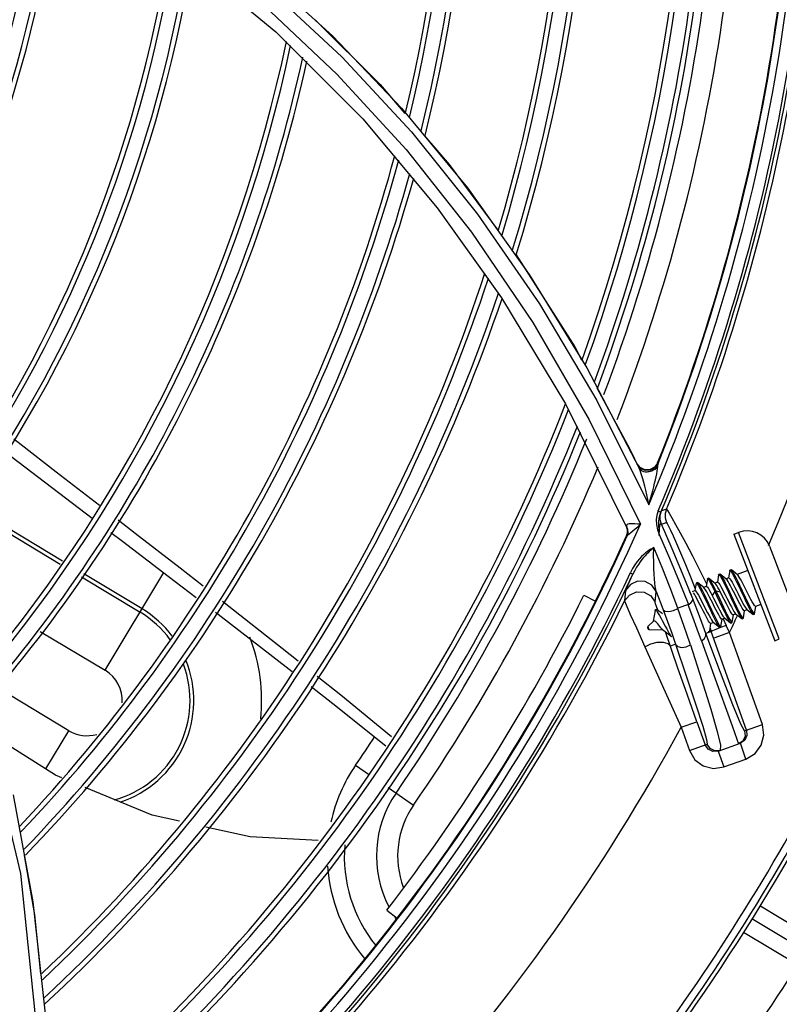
# Model space of a CAD drawing. Extents: x 40.7 to 137.4, y -250.8 to -221.5.
# Tile 62 of 256: x 56.649 to 56.7263, y -236.7143 to -236.6141. Entities that reach past the tile are written whole.
import ezdxf

# ---------------------------------------------------------------- set-up
doc = ezdxf.new("R2010")
doc.units = 0
doc.header["$MEASUREMENT"] = 0
doc.layers.get('0').update_dxf_attribs({"linetype": 'CONTINUOUS'})

msp = doc.modelspace()

# ---------------------------------------------------------------- linework, layer by layer
at = {"color": 155}
for p, q in [((56.66607115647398, -236.6078612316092), (56.67507838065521, -236.6153966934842)), ((56.67435647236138, -236.6110227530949), (56.68177468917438, -236.617919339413)), ((56.67507838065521, -236.6153966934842), (56.68391544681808, -236.6242455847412)), ((56.68177468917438, -236.617919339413), (56.68887240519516, -236.6255496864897)), ((56.68787004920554, -236.6231640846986), (56.69456847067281, -236.6312548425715)), ((56.68391544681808, -236.6242455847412), (56.69150033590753, -236.6332727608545)), ((56.68887240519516, -236.6255496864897), (56.69560230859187, -236.6339219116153)), ((56.69456847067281, -236.6312548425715), (56.7008715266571, -236.6400640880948)), ((56.69150033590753, -236.6332727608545), (56.69805296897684, -236.6424401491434)), ((56.7008715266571, -236.6400640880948), (56.7067193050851, -236.6495809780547)), ((56.69805296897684, -236.6424401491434), (56.70456895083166, -236.6532393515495)), ((56.7067193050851, -236.6495809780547), (56.71204979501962, -236.6597849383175)), ((56.70773892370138, -236.6516147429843), (56.71110431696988, -236.6578434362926)), ((56.70456895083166, -236.6532393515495), (56.71080597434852, -236.6658304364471)), ((56.70774286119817, -236.6529043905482), (56.71303697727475, -236.6634925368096)), ((56.70697779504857, -236.6548514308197), (56.71218394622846, -236.6654581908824)), ((56.64753446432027, -236.6581165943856), (56.65637393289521, -236.6648431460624)), ((56.71135676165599, -236.6583554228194), (56.71110434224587, -236.657843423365)), ((56.7116020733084, -236.6588572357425), (56.71135676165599, -236.6583554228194)), ((56.71185390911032, -236.659376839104), (56.7116020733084, -236.6588572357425)), ((56.71218904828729, -236.6597902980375), (56.71185390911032, -236.659376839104)), ((56.7120503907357, -236.6597853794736), (56.7118539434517, -236.6593768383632)), ((56.71215073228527, -236.6597100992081), (56.71186981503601, -236.6593639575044)), ((56.71393558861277, -236.6592245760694), (56.71362925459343, -236.6596596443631)), ((56.71397430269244, -236.6593057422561), (56.71393555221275, -236.6592246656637)), ((56.71395142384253, -236.6596298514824), (56.71397435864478, -236.6593056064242)), ((56.6527091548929, -236.6601316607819), (56.65710967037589, -236.6635408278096)), ((56.71205058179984, -236.6597856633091), (56.71205351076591, -236.6597916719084)), ((56.71207354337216, -236.6598224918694), (56.71205351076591, -236.6597916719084)), ((56.71263378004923, -236.6599297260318), (56.71215073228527, -236.6597100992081)), ((56.71267199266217, -236.6600101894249), (56.71218904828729, -236.6597902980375)), ((56.71320074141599, -236.6599923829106), (56.71267199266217, -236.6600101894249)), ((56.71343758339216, -236.6600137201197), (56.71332577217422, -236.660063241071)), ((56.71354028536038, -236.6599568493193), (56.71343758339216, -236.6600137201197)), ((56.7137972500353, -236.6597830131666), (56.71395140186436, -236.6596298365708)), ((56.71392677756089, -236.6598449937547), (56.71395142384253, -236.6596298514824)), ((56.64367623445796, -236.6638582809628), (56.65312060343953, -236.6695330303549)), ((56.65334970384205, -236.6692238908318), (56.64389011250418, -236.6635399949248)), ((56.71398421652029, -236.6641210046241), (56.71425555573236, -236.6642374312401)), ((56.71483438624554, -236.6639395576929), (56.71432129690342, -236.6641092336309)), ((56.71432515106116, -236.665463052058), (56.71483951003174, -236.6652920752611)), ((56.71541650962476, -236.6679666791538), (56.71432593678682, -236.6654647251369)), ((56.71090028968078, -236.6660006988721), (56.71077134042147, -236.6656840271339)), ((56.71085657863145, -236.666050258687), (56.7107948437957, -236.6658336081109)), ((56.710890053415, -236.6661258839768), (56.7108059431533, -236.6658303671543)), ((56.71391804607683, -236.6660320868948), (56.71410615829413, -236.6665917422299)), ((56.72170144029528, -236.6664914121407), (56.72217465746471, -236.6663104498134)), ((56.72170144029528, -236.6664914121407), (56.72584395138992, -236.6773240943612)), ((56.72631714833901, -236.6771430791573), (56.72217465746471, -236.6663104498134)), ((56.71076982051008, -236.6666524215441), (56.71080306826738, -236.6667278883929)), ((56.7253273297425, -236.667718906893), (56.72772562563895, -236.6739904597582)), ((56.65769322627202, -236.6803372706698), (56.66366428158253, -236.6703997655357)), ((56.71114475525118, -236.6704321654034), (56.71141193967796, -236.6705580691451)), ((56.71824225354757, -236.6701869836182), (56.71891389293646, -236.6715409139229)), ((56.72127462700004, -236.6701816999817), (56.72115197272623, -236.6709248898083)), ((56.72127464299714, -236.6701816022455), (56.72129090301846, -236.6701513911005)), ((56.7214048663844, -236.67010819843), (56.72129083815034, -236.6701518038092)), ((56.7214048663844, -236.67010819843), (56.72143713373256, -236.6701197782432)), ((56.72205854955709, -236.6706188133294), (56.72143713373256, -236.6701197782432)), ((56.72311316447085, -236.6701830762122), (56.72203113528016, -236.6705968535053)), ((56.65529264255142, -236.6708381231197), (56.66125006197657, -236.6744177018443)), ((56.6614473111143, -236.6740894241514), (56.65552524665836, -236.6705310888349)), ((56.71092572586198, -236.6716209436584), (56.71141193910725, -236.6705580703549)), ((56.71611197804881, -236.6712872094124), (56.71706146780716, -236.6736569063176)), ((56.71735015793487, -236.6710018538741), (56.71776241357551, -236.6720447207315)), ((56.71785381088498, -236.6714892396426), (56.7177311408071, -236.6722330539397)), ((56.71785382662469, -236.6714891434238), (56.7178698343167, -236.6714596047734)), ((56.7179838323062, -236.6714161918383), (56.71786980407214, -236.6714597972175)), ((56.7179838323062, -236.6714161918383), (56.71801602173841, -236.6714277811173)), ((56.71863739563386, -236.6719268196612), (56.71801602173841, -236.6714277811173)), ((56.71899410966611, -236.6710531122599), (56.71887143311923, -236.6717970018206)), ((56.71899411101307, -236.6710531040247), (56.71901011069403, -236.6710234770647)), ((56.71912410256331, -236.6709801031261), (56.71901007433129, -236.6710237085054)), ((56.71977763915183, -236.671490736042), (56.71915626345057, -236.6709916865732)), ((56.72002656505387, -236.6713634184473), (56.71975049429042, -236.6714689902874)), ((56.72013435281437, -236.6706178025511), (56.72001169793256, -236.6713609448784)), ((56.72026461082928, -236.6705442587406), (56.72015058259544, -236.6705878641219)), ((56.72026461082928, -236.6705442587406), (56.72029686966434, -236.6705558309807)), ((56.72091829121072, -236.6710548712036), (56.72029686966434, -236.6705558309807)), ((56.7211668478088, -236.6709273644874), (56.72089086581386, -236.6710329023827)), ((56.71066995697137, -236.6722087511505), (56.7105628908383, -236.6732866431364)), ((56.71369087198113, -236.6734193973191), (56.71379859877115, -236.6723247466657)), ((56.71774600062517, -236.6722355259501), (56.71745379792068, -236.6723472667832)), ((56.71888628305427, -236.6717994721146), (56.71861021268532, -236.6719050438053)), ((56.71974308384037, -236.6723191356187), (56.71947750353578, -236.6727249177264)), ((56.71985697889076, -236.6722757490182), (56.71974295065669, -236.6723193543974)), ((56.71974306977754, -236.6723191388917), (56.71993116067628, -236.672712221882)), ((56.72032532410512, -236.6724007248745), (56.71985675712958, -236.6722756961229)), ((56.71985697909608, -236.6722757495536), (56.7200455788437, -236.6726694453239)), ((56.72047186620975, -236.6726842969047), (56.72032543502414, -236.672400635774)), ((56.72226984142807, -236.6716792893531), (56.72285331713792, -236.6729091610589)), ((56.70642126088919, -236.6727077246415), (56.70761625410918, -236.6733071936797)), ((56.71872114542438, -236.6730016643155), (56.71930379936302, -236.6742297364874)), ((56.71883476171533, -236.6729576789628), (56.71941379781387, -236.6741780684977)), ((56.71947735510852, -236.6727249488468), (56.71962388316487, -236.6730087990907)), ((56.71962388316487, -236.6730087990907), (56.72007863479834, -236.6739008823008)), ((56.71993116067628, -236.672712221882), (56.72051380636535, -236.6739404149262)), ((56.7200455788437, -236.6726694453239), (56.72062872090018, -236.6738986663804)), ((56.72092637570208, -236.6735759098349), (56.72047186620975, -236.6726842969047)), ((56.71367020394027, -236.6742442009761), (56.71348614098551, -236.6753444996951)), ((56.71381258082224, -236.6741485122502), (56.7136985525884, -236.6741921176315)), ((56.71706146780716, -236.6736569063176), (56.7159919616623, -236.6740164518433)), ((56.72265595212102, -236.675015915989), (56.72277862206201, -236.6742728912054)), ((56.72303972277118, -236.6741649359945), (56.72276384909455, -236.6742704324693)), ((56.72301248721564, -236.6741431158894), (56.72363388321, -236.6746421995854)), ((56.72379621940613, -236.6745798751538), (56.72391889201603, -236.6738368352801)), ((56.72443222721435, -236.6736324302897), (56.72390413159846, -236.6738343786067)), ((56.71292144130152, -236.6758932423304), (56.71355359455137, -236.6752948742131)), ((56.71351135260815, -236.675334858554), (56.71348614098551, -236.6753444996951)), ((56.71352748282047, -236.6752988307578), (56.71348619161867, -236.6753445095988)), ((56.71353808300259, -236.6752937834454), (56.71352748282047, -236.6752988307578)), ((56.71358453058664, -236.675291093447), (56.71353808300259, -236.6752937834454)), ((56.71355359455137, -236.6752948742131), (56.71355701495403, -236.6752926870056)), ((56.71961890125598, -236.6754730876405), (56.71934300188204, -236.6755785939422)), ((56.71959211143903, -236.6754516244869), (56.72021349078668, -236.6759508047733)), ((56.7203752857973, -236.6758883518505), (56.72049798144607, -236.6751449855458)), ((56.7207591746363, -236.6750370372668), (56.72048328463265, -236.6751425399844)), ((56.72061044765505, -236.6751073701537), (56.72092282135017, -236.6757806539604)), ((56.72073184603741, -236.6750151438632), (56.72135326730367, -236.6755142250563)), ((56.72138535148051, -236.6755257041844), (56.72149937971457, -236.6754820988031)), ((56.72149937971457, -236.6754820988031), (56.72151568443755, -236.6754519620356)), ((56.72151568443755, -236.6754519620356), (56.72163835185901, -236.6747089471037)), ((56.72189944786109, -236.6746009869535), (56.72162356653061, -236.6747064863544)), ((56.72187216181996, -236.6745791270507), (56.72249357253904, -236.6750782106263)), ((56.72249366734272, -236.6750782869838), (56.72252592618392, -236.6750899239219)), ((56.72252561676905, -236.6750896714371), (56.72263964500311, -236.6750460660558)), ((56.72366588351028, -236.6746536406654), (56.72377991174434, -236.6746100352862)), ((56.72377991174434, -236.6746100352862), (56.72379621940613, -236.6745798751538)), ((56.65109827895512, -236.6763746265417), (56.65769326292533, -236.6803372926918)), ((56.71289133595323, -236.6760255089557), (56.7129202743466, -236.6761011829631)), ((56.71292144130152, -236.6758932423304), (56.71303095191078, -236.6761796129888)), ((56.71303095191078, -236.6761796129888), (56.71445988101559, -236.6762188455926)), ((56.71939692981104, -236.6763948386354), (56.71884157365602, -236.6765930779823)), ((56.71907315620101, -236.6763868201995), (56.71910493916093, -236.6763982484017)), ((56.71910473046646, -236.6763980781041), (56.71921875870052, -236.6763544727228)), ((56.71923500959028, -236.6763243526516), (56.71935770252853, -236.6755810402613)), ((56.71927717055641, -236.6760674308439), (56.71939677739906, -236.6763948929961)), ((56.72298013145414, -236.6864322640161), (56.71939692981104, -236.6763948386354)), ((56.72124557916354, -236.6764898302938), (56.71963616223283, -236.6770643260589)), ((56.72024502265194, -236.6759620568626), (56.720359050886, -236.6759184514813)), ((56.72092282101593, -236.6757806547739), (56.72034166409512, -236.6759943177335)), ((56.72124557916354, -236.6764898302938), (56.72092282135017, -236.6757806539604)), ((56.72458959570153, -236.6858579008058), (56.72124557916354, -236.6764898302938)), ((56.7213533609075, -236.6755143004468), (56.72138568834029, -236.6755259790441)), ((56.72584395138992, -236.6773240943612), (56.72631716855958, -236.677143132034)), ((56.71575694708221, -236.6776941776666), (56.71522787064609, -236.6778830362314)), ((56.65400078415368, -236.6864826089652), (56.64674395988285, -236.6821222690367)), ((56.65166123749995, -236.6903761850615), (56.65400074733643, -236.6864825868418)), ((56.71632014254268, -236.6861384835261), (56.71792955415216, -236.6855639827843)), ((56.71632014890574, -236.6861384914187), (56.71716590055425, -236.6885078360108)), ((56.71792955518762, -236.6855639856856), (56.7187752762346, -236.6879332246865)), ((56.7215032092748, -236.6859993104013), (56.72198857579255, -236.6873513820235)), ((56.72278621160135, -236.6865014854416), (56.72458954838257, -236.6858577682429)), ((56.72198857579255, -236.6873513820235), (56.72215791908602, -236.6878275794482)), ((56.72279344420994, -236.6874529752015), (56.72235105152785, -236.6877586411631)), ((56.71716586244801, -236.6885077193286), (56.71898551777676, -236.687858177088)), ((56.71908053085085, -236.6883749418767), (56.71877527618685, -236.6879332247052)), ((56.72010206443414, -236.6885614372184), (56.72235105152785, -236.6877586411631)), ((56.72031536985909, -236.6879538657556), (56.72031152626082, -236.6884866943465)), ((56.72259283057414, -236.6875303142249), (56.72215791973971, -236.6878275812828)), ((56.72292563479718, -236.689368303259), (56.72235105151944, -236.6877586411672)), ((56.72010206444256, -236.6885614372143), (56.7206766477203, -236.6901710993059)), ((56.72067677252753, -236.6901710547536), (56.72292550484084, -236.689368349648)), ((56.68318589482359, -236.6899880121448), (56.68460751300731, -236.690968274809)), ((56.68650338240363, -236.692275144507), (56.68907939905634, -236.694051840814)), ((56.64832285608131, -236.692991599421), (56.65035087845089, -236.7039046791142)), ((56.68636312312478, -236.7047495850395), (56.68742445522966, -236.7055625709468))]:
    msp.add_line(p, q, dxfattribs=at)
at = {"color": 6, "linetype": 'Continuous'}
for p, q in [((56.72432659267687, -236.7042538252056), (56.7313087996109, -236.7084769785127)), ((56.72976325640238, -236.7093944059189), (56.72353238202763, -236.7056273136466)), ((56.72268103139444, -236.7069788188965), (56.72822090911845, -236.7102876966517))]:
    msp.add_line(p, q, dxfattribs=at)
at = {"color": 155}
for points in [[(56.66632855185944, -236.6065866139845), (56.67393760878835, -236.6127660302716), (56.68128753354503, -236.6196857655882), (56.68832505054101, -236.6273538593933), (56.69499190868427, -236.6357750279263), (56.70122821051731, -236.6449469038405), (56.70697779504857, -236.6548514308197)], [(56.67350029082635, -236.6091349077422), (56.68083078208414, -236.6157925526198), (56.68787004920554, -236.6231640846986)], [(56.67907666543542, -236.6141603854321), (56.68568141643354, -236.62075766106), (56.68821263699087, -236.6236865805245)], [(56.69019167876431, -236.6259765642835), (56.69271133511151, -236.6288921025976), (56.69767125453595, -236.6355565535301)], [(56.61595524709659, -236.6328391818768), (56.62744530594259, -236.6470210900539), (56.63730141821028, -236.6639234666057), (56.64474991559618, -236.6828816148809), (56.64907638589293, -236.7010170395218), (56.65115680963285, -236.7211224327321)], [(56.69560230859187, -236.6339219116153), (56.70191221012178, -236.6430411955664), (56.70774286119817, -236.6529043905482)], [(56.69952033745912, -236.638083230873), (56.70548654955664, -236.6474460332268), (56.70619600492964, -236.6487590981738)], [(56.6484152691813, -236.65680581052), (56.64916049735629, -236.657381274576), (56.6527091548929, -236.6601316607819)], [(56.71397430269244, -236.6593057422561), (56.71366777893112, -236.6597405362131), (56.71320074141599, -236.6599923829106)], [(56.71303198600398, -236.663502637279), (56.71292754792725, -236.6629662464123), (56.71282286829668, -236.6624723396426), (56.71271905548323, -236.6620175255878), (56.7126169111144, -236.6615991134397), (56.71251753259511, -236.6612163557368), (56.71242070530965, -236.6608675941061), (56.71232642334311, -236.6605498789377), (56.71223361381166, -236.6602612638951), (56.71214193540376, -236.6600038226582), (56.71205058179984, -236.6597856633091)], [(56.71253508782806, -236.6601392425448), (56.71236170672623, -236.6600758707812), (56.71233445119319, -236.6600608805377), (56.71221219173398, -236.6599716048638), (56.7121054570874, -236.6598634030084), (56.71207354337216, -236.6598224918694)], [(56.71332577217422, -236.660063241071), (56.71320543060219, -236.6601047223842), (56.71307890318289, -236.6601367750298), (56.71295040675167, -236.6601579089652), (56.7128207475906, -236.6601673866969), (56.71268400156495, -236.6601632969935), (56.71253508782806, -236.6601392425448)], [(56.71362925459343, -236.6596596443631), (56.71316243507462, -236.6599116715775), (56.71263378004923, -236.6599297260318)], [(56.71303197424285, -236.6635026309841), (56.71318127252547, -236.6629930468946), (56.71331321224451, -236.66252270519), (56.71343008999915, -236.6620879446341), (56.71353373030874, -236.6616854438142), (56.71362543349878, -236.6613128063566), (56.71370570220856, -236.6609701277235), (56.71377527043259, -236.6606559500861), (56.71383545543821, -236.660364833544), (56.7138864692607, -236.6600939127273), (56.71392677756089, -236.6598449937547)], [(56.71378317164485, -236.6597497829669), (56.71371682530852, -236.6598216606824), (56.71363374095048, -236.6598927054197), (56.71354028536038, -236.6599568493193)], [(56.71398957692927, -236.6641101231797), (56.71384479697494, -236.6645393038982), (56.71377659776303, -236.6650069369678), (56.71380132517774, -236.6655082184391), (56.71391804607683, -236.6660320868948)], [(56.71408290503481, -236.6649049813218), (56.71413860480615, -236.6645866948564), (56.71425493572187, -236.6642388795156)], [(56.71432515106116, -236.665463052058), (56.71420035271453, -236.6650212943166), (56.71419803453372, -236.6645590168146), (56.71432129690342, -236.6641092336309)], [(56.71425495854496, -236.6642388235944), (56.714288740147, -236.664167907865), (56.71431086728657, -236.664124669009), (56.71432128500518, -236.6641092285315)], [(56.71483438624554, -236.6639395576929), (56.71471269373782, -236.6643806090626), (56.7147131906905, -236.6648428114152), (56.71483951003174, -236.6652920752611)], [(56.71483437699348, -236.66393955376), (56.71492494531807, -236.6640643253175), (56.71510683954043, -236.6643592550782), (56.71538442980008, -236.6648317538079), (56.7157585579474, -236.6654911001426)], [(56.65902813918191, -236.6650284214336), (56.66076131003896, -236.6663723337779), (56.66532037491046, -236.6699201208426), (56.66766870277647, -236.6717567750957)], [(56.71217480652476, -236.6654764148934), (56.71189458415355, -236.665461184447), (56.71162669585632, -236.6654503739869), (56.71138542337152, -236.6654354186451), (56.71118127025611, -236.6654309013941), (56.71102110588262, -236.6654414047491), (56.71090222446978, -236.6654670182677), (56.71082274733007, -236.6655134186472), (56.71077727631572, -236.6655826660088), (56.71077234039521, -236.6656835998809)], [(56.7114118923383, -236.666146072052), (56.71164642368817, -236.6659567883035), (56.71190290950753, -236.6657350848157), (56.71217487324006, -236.665476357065)], [(56.71409656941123, -236.6666111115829), (56.71408048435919, -236.6662745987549), (56.71407072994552, -236.6659732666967), (56.7140656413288, -236.6657020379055), (56.71406307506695, -236.6654469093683), (56.71406465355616, -236.665187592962), (56.71408290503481, -236.6649049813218)], [(56.71409656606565, -236.6666111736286), (56.71410203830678, -236.6664072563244), (56.71410973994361, -236.6662188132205), (56.71411978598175, -236.6660449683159), (56.71413230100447, -236.665886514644), (56.71414757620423, -236.6657441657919), (56.71416587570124, -236.6656205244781), (56.71418690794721, -236.6655213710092), (56.71421042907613, -236.6654496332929), (56.71423663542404, -236.6654064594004), (56.71426552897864, -236.6653945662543), (56.71429620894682, -236.6654156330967), (56.71432599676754, -236.6654646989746)], [(56.71483954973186, -236.6652920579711), (56.71490584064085, -236.6654006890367), (56.71503637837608, -236.6656569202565), (56.71523517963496, -236.6660727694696), (56.71550531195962, -236.6666598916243)], [(56.7157585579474, -236.6654911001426), (56.71623061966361, -236.6663457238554), (56.71680302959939, -236.6674070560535), (56.71747551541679, -236.6686874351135), (56.71824225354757, -236.6701869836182)], [(56.65829100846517, -236.6663018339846), (56.65946598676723, -236.6671958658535), (56.66412176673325, -236.6707488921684), (56.66694787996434, -236.6729155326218)], [(56.71076982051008, -236.6666524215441), (56.71085569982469, -236.6663574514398), (56.71085657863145, -236.666050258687)], [(56.71077234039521, -236.6656835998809), (56.71078181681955, -236.6657426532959), (56.71079283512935, -236.6657921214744), (56.71080592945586, -236.6658304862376)], [(56.71080306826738, -236.6667278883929), (56.71088905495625, -236.6664330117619), (56.710890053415, -236.6661258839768)], [(56.71083740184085, -236.6666635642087), (56.71092306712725, -236.6663384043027), (56.71090028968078, -236.6660006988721)], [(56.71083741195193, -236.6666635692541), (56.7109130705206, -236.666553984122), (56.71103339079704, -236.6664427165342), (56.71120431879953, -236.6663072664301), (56.7114118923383, -236.666146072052)], [(56.71080306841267, -236.666727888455), (56.71080791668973, -236.6667212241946), (56.71081971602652, -236.6666990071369), (56.71083741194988, -236.6666635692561)], [(56.71410615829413, -236.6665917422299), (56.71512663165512, -236.668932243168), (56.71611197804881, -236.6712872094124)], [(56.71550531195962, -236.6666598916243), (56.71584840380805, -236.6674282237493), (56.71626904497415, -236.6683967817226), (56.71677146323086, -236.6695873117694), (56.71735015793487, -236.6710018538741)], [(56.7135464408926, -236.6678456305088), (56.71339708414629, -236.6679385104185), (56.7132414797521, -236.6680239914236), (56.71307586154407, -236.6681272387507), (56.71289931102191, -236.6682505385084), (56.71271130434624, -236.6683967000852), (56.71251176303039, -236.6685690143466), (56.71230132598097, -236.6687711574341), (56.71208093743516, -236.6690074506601), (56.71185193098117, -236.6692835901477), (56.71161709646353, -236.6696058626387), (56.71138134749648, -236.6699810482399), (56.71116100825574, -236.6704003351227)], [(56.71353439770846, -236.6678697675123), (56.71332551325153, -236.6680461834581), (56.71320918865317, -236.6681492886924), (56.71308499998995, -236.6682644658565), (56.71295280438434, -236.6683929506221), (56.71281222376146, -236.6685365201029), (56.71266292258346, -236.6686973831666), (56.7125047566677, -236.6688779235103), (56.71233793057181, -236.669080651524), (56.71216330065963, -236.669308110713), (56.71198236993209, -236.669563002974), (56.71179527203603, -236.6698514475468), (56.71160270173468, -236.670182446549), (56.71141193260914, -236.670558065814)], [(56.71379868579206, -236.6723248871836), (56.71374307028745, -236.6721118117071), (56.71369467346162, -236.6718204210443), (56.71365187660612, -236.6714650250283), (56.7136140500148, -236.6710476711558), (56.71358055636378, -236.6705602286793), (56.71355275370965, -236.669992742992), (56.71353272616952, -236.6693488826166), (56.71352428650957, -236.6686356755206), (56.71353434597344, -236.6678697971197)], [(56.7159919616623, -236.6740164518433), (56.71520433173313, -236.6719480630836), (56.71438898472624, -236.6698911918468), (56.7135464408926, -236.6678456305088)], [(56.71750472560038, -236.6730794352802), (56.71647652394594, -236.6705050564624), (56.71541650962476, -236.6679666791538)], [(56.72129090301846, -236.6701513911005), (56.72133780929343, -236.6701766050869), (56.72141283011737, -236.6702758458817), (56.72151592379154, -236.6704469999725), (56.72164519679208, -236.6706864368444), (56.72179864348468, -236.6709878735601), (56.72197015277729, -236.6713364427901), (56.72215466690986, -236.6717203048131)], [(56.72143713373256, -236.6701197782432), (56.72145291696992, -236.6701344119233), (56.72152959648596, -236.6702364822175), (56.72163404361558, -236.6704111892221), (56.72176375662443, -236.6706517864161), (56.72191462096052, -236.6709482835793), (56.72208478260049, -236.6712946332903), (56.72226984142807, -236.6716792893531)], [(56.71379859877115, -236.6723247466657), (56.71334970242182, -236.6716802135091), (56.71266054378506, -236.671304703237), (56.71187979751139, -236.6712758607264), (56.71116488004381, -236.6715994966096), (56.71066995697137, -236.6722087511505)], [(56.7178698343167, -236.6714596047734), (56.71791208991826, -236.6714798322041), (56.71798634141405, -236.6715754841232), (56.71808947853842, -236.6717454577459), (56.7182184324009, -236.6719830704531), (56.71836929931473, -236.6722790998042), (56.71853818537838, -236.6726218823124), (56.71872114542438, -236.6730016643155)], [(56.71801602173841, -236.6714277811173), (56.71803003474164, -236.671440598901), (56.71810565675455, -236.6715399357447), (56.71820876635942, -236.6717114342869), (56.71833747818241, -236.6719495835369), (56.71848747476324, -236.6722438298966), (56.71865463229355, -236.6725836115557), (56.71883476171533, -236.6729576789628)], [(56.71901011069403, -236.6710234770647), (56.71902128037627, -236.6710230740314), (56.71907749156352, -236.6710715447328), (56.71916199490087, -236.671194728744), (56.7192738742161, -236.6713884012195), (56.71941048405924, -236.6716469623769), (56.71956817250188, -236.6719609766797), (56.71974308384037, -236.6723191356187)], [(56.71912410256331, -236.6709801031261), (56.71913541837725, -236.6709798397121), (56.71915626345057, -236.6709916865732)], [(56.71915626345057, -236.6709916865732), (56.71919090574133, -236.6710276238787), (56.71927469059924, -236.6711489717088), (56.71938500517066, -236.6713399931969), (56.71952108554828, -236.6715971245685), (56.71967975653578, -236.6719124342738), (56.71985697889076, -236.6722757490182)], [(56.72032543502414, -236.672400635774), (56.72018287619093, -236.6721310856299), (56.72005401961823, -236.671897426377), (56.71994238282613, -236.6717087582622), (56.71985044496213, -236.6715719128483), (56.71977783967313, -236.671490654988)], [(56.72002656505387, -236.6713634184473), (56.72007474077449, -236.6713828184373), (56.72014888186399, -236.6714686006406), (56.72024673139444, -236.6716166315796), (56.72036389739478, -236.6718169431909), (56.72049855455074, -236.6720631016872), (56.72064981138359, -236.6723507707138), (56.72081049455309, -236.6726633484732), (56.72097331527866, -236.6729833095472), (56.72113456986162, -236.6733001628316), (56.72129392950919, -236.6736101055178), (56.72144471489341, -236.6738968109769), (56.72157971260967, -236.6741434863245), (56.72169686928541, -236.6743435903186), (56.72179406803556, -236.6744904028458), (56.72187214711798, -236.6745791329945)], [(56.7201343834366, -236.6706176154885), (56.72013975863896, -236.6705988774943), (56.72015064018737, -236.6705874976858)], [(56.72015064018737, -236.6705874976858), (56.72017530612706, -236.6705934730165), (56.72023988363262, -236.6706645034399), (56.72033338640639, -236.6708099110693), (56.72045287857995, -236.6710238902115), (56.72059571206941, -236.6712993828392), (56.72075908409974, -236.6716274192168), (56.72093828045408, -236.6719972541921), (56.72112841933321, -236.6723959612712)], [(56.72029686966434, -236.6705558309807), (56.72035983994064, -236.6706291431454), (56.7204560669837, -236.6707814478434), (56.7205775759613, -236.6710007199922), (56.72072055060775, -236.671277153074), (56.72088329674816, -236.6716050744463), (56.72106062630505, -236.6719713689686), (56.7212482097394, -236.672364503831)], [(56.72165651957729, -236.6723350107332), (56.72149657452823, -236.6720239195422), (56.72134620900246, -236.6717379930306), (56.72121202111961, -236.6714927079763), (56.72109477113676, -236.6712922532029), (56.72099672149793, -236.6711439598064), (56.72091840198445, -236.6710548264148)], [(56.7211668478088, -236.6709273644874), (56.72121534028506, -236.6709470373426), (56.72128913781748, -236.6710325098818), (56.72138559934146, -236.6711782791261), (56.72150296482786, -236.6713787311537), (56.72163919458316, -236.671627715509), (56.72179050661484, -236.6719155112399), (56.72194943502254, -236.672224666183), (56.72211229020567, -236.6725446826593), (56.72227606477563, -236.6728664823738), (56.72243612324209, -236.673177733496), (56.72258515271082, -236.6734610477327), (56.722719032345, -236.6737057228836), (56.72283588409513, -236.6739054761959), (56.7229339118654, -236.6740537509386), (56.72301247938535, -236.6741431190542)], [(56.72312310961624, -236.6725401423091), (56.72279695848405, -236.6718992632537), (56.72263863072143, -236.6715912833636), (56.72248776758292, -236.6713043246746), (56.72235164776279, -236.6710554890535), (56.72223407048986, -236.6708546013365), (56.72213733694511, -236.6707083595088), (56.72205867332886, -236.6706187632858)], [(56.7105628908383, -236.6732866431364), (56.71105851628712, -236.6726824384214), (56.71177428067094, -236.6723615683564), (56.71255738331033, -236.6723935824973), (56.71324581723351, -236.6727730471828), (56.71369087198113, -236.6734193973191)], [(56.71066953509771, -236.6722091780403), (56.71069875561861, -236.6721311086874), (56.7107828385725, -236.6719380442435), (56.71092572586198, -236.6716209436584)], [(56.71379844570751, -236.6723249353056), (56.71403411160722, -236.6729404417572), (56.71426787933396, -236.673558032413), (56.71449973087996, -236.6741777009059)], [(56.71714378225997, -236.6722846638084), (56.71728670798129, -236.6725596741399), (56.71733949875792, -236.6726657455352)], [(56.71934300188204, -236.6755785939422), (56.7192944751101, -236.6755588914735), (56.7192205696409, -236.6754732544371), (56.71912406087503, -236.6753273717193), (56.7190066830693, -236.6751268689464), (56.71887057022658, -236.6748780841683), (56.71871930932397, -236.6745903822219), (56.71856041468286, -236.6742812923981), (56.7183978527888, -236.6739618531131), (56.71823415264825, -236.6736401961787), (56.71807402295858, -236.6733287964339), (56.71792476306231, -236.6730450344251), (56.71779100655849, -236.6728005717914), (56.71767407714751, -236.6726006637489), (56.71757598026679, -236.6724522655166)], [(56.71774600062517, -236.6722355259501), (56.71779456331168, -236.6722552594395), (56.71786885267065, -236.672341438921), (56.71796620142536, -236.6724887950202), (56.71808347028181, -236.6726892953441), (56.71821874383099, -236.6729366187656), (56.71836979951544, -236.6732239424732), (56.71852930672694, -236.6735342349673), (56.71885354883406, -236.6741713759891)], [(56.72048328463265, -236.6751425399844), (56.72043517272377, -236.6751231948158), (56.72036105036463, -236.6750374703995), (56.72026314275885, -236.6748893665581), (56.72014586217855, -236.6746888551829), (56.72001122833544, -236.6744427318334), (56.71985993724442, -236.6741549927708), (56.71969915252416, -236.6738422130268), (56.71953623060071, -236.6735220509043), (56.71937509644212, -236.673205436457), (56.7192159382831, -236.6728958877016), (56.71906519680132, -236.6726092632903), (56.71893010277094, -236.6723624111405), (56.71881292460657, -236.6721622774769), (56.71871582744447, -236.672015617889), (56.71863759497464, -236.6719267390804)], [(56.71888628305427, -236.6717994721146), (56.71893248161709, -236.6718171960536), (56.71900193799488, -236.6718956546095), (56.71909366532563, -236.6720320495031), (56.71920524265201, -236.6722205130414), (56.71933428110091, -236.6724544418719), (56.71947735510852, -236.6727249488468)], [(56.72112841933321, -236.6723959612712), (56.72152245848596, -236.6732274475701), (56.72171426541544, -236.6736300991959), (56.72189507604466, -236.6740036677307), (56.72205978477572, -236.6743364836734), (56.72220598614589, -236.674620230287), (56.72232933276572, -236.6748434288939), (56.72242609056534, -236.6749982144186), (56.72249366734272, -236.6750782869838)], [(56.7212482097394, -236.672364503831), (56.72163630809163, -236.6731837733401), (56.7218261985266, -236.6735821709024), (56.72200717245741, -236.6739565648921), (56.72217466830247, -236.6742947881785), (56.72232223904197, -236.6745808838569), (56.72244584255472, -236.674804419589), (56.72254282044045, -236.6749585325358), (56.72261085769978, -236.6750371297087), (56.72263964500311, -236.6750460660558)], [(56.72276384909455, -236.6742704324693), (56.72271530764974, -236.6742507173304), (56.72264100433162, -236.6741645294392), (56.72254355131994, -236.6740170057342), (56.722426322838, -236.6738165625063), (56.72229118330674, -236.6735694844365), (56.72214014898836, -236.673282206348), (56.72198054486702, -236.6729717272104), (56.72165651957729, -236.6723350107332)], [(56.72215466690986, -236.6717203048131), (56.72254145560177, -236.6725352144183), (56.7227357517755, -236.6729452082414), (56.72292367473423, -236.673337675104), (56.72309994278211, -236.6736991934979), (56.72325879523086, -236.6740162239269), (56.72339707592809, -236.6742784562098), (56.72350981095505, -236.6744748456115), (56.72359582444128, -236.6746018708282), (56.72363401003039, -236.6746423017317)], [(56.66962518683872, -236.6732869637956), (56.67027843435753, -236.6737978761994), (56.67570958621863, -236.6780758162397), (56.67734474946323, -236.6793805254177)], [(56.71056268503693, -236.673286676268), (56.71072166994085, -236.6736853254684), (56.71115101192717, -236.6746497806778), (56.71176855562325, -236.6760136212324), (56.71264255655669, -236.6779605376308)], [(56.7139519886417, -236.6742343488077), (56.7138230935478, -236.6738567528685), (56.71373008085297, -236.6735679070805), (56.71369072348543, -236.673419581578)], [(56.71704462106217, -236.6736903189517), (56.71732201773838, -236.6734831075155), (56.71748445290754, -236.67326946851), (56.71750454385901, -236.6730795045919)], [(56.7188414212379, -236.6765931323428), (56.71841831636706, -236.6754613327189), (56.71797247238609, -236.6742884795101), (56.71750472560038, -236.6730794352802)], [(56.72285331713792, -236.6729091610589), (56.72304021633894, -236.6732994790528), (56.723214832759, -236.6736577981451), (56.72337457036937, -236.6739760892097), (56.72351313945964, -236.6742387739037), (56.72362660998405, -236.6744360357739), (56.7237125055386, -236.6745615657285), (56.72376889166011, -236.6746103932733), (56.72377991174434, -236.6746100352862)], [(56.72390413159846, -236.6738343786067), (56.72385633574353, -236.6738153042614), (56.7237828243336, -236.673730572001), (56.7236852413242, -236.6735832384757), (56.72356842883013, -236.6733837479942), (56.72343394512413, -236.6731380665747), (56.72328390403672, -236.6728528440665), (56.72312310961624, -236.6725401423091)], [(56.66891282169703, -236.6744219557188), (56.66919699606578, -236.6746398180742), (56.67475268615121, -236.6789268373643), (56.67671871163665, -236.6804627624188)], [(56.71367020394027, -236.6742442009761), (56.71369361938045, -236.674194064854), (56.71369863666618, -236.6741915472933)], [(56.71369863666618, -236.6741915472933), (56.71373847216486, -236.6742010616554), (56.71380533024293, -236.6742649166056), (56.71389399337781, -236.6743848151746), (56.71400145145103, -236.6745554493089), (56.71412550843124, -236.6747692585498), (56.71426131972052, -236.6750144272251), (56.71440682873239, -236.6752855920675), (56.71470784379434, -236.6758536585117)], [(56.71386448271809, -236.6741660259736), (56.71385402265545, -236.6741584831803), (56.71381217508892, -236.6741481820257)], [(56.71441069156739, -236.6745863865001), (56.71425697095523, -236.6744703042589), (56.71405486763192, -236.6743146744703), (56.71386451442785, -236.6741660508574)], [(56.71449973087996, -236.6741777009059), (56.71494331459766, -236.6753862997), (56.71536263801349, -236.676560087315), (56.71575695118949, -236.6776942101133)], [(56.71449977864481, -236.6741777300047), (56.71469692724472, -236.6743235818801), (56.71508168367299, -236.6743455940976), (56.71553362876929, -236.6742463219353), (56.7159748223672, -236.6740501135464)], [(56.7172643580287, -236.6777556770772), (56.7168592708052, -236.6765539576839), (56.71642893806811, -236.6753171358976), (56.71597494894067, -236.6740502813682)], [(56.71839847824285, -236.6773508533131), (56.71796867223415, -236.6761637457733), (56.71751684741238, -236.6749418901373), (56.7170447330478, -236.6736904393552)], [(56.71885354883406, -236.6741713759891), (56.71901360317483, -236.6744826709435), (56.71916391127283, -236.6747684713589), (56.71929792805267, -236.6750134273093), (56.71941513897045, -236.6752138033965), (56.71951315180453, -236.6753620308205), (56.719592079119, -236.6754516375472)], [(56.71930379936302, -236.6742297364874), (56.71949103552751, -236.6746215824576), (56.71966658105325, -236.6749820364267), (56.71982775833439, -236.675304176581), (56.71996813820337, -236.6755720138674), (56.72008352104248, -236.6757741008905), (56.72017127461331, -236.6759051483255), (56.72021355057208, -236.6759508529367)], [(56.71941379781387, -236.6741780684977), (56.71960457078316, -236.6745769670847), (56.71978334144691, -236.6749443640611), (56.7199448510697, -236.6752668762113), (56.7200845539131, -236.6755328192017), (56.7201990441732, -236.6757332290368), (56.72028642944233, -236.6758630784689), (56.72034502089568, -236.6759178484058), (56.720359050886, -236.6759184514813)], [(56.72007863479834, -236.6739008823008), (56.72022204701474, -236.6741772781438), (56.72035602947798, -236.6744285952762), (56.72047616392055, -236.6746440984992), (56.72058065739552, -236.6748181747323), (56.72066644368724, -236.6749433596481), (56.72073182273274, -236.6750151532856)], [(56.72051380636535, -236.6739404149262), (56.72069809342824, -236.6743232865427), (56.72086881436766, -236.6746711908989), (56.72102155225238, -236.6749723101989), (56.72115242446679, -236.6752153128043), (56.72125733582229, -236.6753917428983), (56.72133486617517, -236.6754968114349), (56.7213533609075, -236.6755143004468)], [(56.72062872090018, -236.6738986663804), (56.72081225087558, -236.6742803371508), (56.72098192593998, -236.6746260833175), (56.72113368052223, -236.6749250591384), (56.72126379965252, -236.6751672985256), (56.72136948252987, -236.6753453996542), (56.72144800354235, -236.6754522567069), (56.72149937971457, -236.6754820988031)], [(56.72162356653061, -236.6747064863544), (56.72157960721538, -236.6746906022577), (56.72151437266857, -236.6746188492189), (56.72142849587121, -236.6744934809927), (56.72132393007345, -236.6743192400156), (56.72120375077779, -236.6741036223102), (56.72106975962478, -236.6738522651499), (56.72092637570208, -236.6735759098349)], [(56.71443165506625, -236.6761968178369), (56.71434804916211, -236.6761197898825), (56.71425444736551, -236.676014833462), (56.71415267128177, -236.6758891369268), (56.71404409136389, -236.6757506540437), (56.71393611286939, -236.6756143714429), (56.71383172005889, -236.6754899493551), (56.71373643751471, -236.6753901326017), (56.71365486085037, -236.675323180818), (56.71358453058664, -236.675291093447)], [(56.72263964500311, -236.6750460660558), (56.72264898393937, -236.6750376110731), (56.72265595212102, -236.675015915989)], [(56.72363401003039, -236.6746423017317), (56.72365374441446, -236.6746538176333), (56.7236661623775, -236.6746538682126)], [(56.71443145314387, -236.6761966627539), (56.71469945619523, -236.6764057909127), (56.71502652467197, -236.6766657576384), (56.71535642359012, -236.6769302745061)], [(56.71470784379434, -236.6758536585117), (56.71485322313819, -236.6761251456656), (56.71498953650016, -236.6763740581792), (56.71511204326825, -236.6765867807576), (56.71521932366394, -236.6767582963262), (56.71530601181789, -236.6768780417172), (56.71535647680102, -236.6769303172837)], [(56.71792955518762, -236.6855639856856), (56.71693128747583, -236.6827535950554), (56.71600397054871, -236.6801161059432), (56.71471874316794, -236.6764211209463)], [(56.71921875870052, -236.6763544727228), (56.7192272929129, -236.6763472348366), (56.71923500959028, -236.6763243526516)], [(56.72034166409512, -236.6759943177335), (56.71985676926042, -236.6761821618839), (56.71951971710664, -236.6763245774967), (56.7193969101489, -236.676394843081)], [(56.72021355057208, -236.6759508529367), (56.72022969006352, -236.6759609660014), (56.72024516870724, -236.6759621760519)], [(56.720359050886, -236.6759184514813), (56.72037395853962, -236.675895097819), (56.7203752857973, -236.6758883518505)], [(56.71264246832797, -236.6779604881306), (56.71323867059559, -236.6776590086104), (56.71389306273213, -236.6774861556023), (56.71450293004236, -236.6774678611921), (56.71497295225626, -236.6776070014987), (56.71522786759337, -236.6778830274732)], [(56.71839824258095, -236.6773507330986), (56.71868747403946, -236.6771052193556), (56.71883925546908, -236.6768421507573), (56.71884155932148, -236.6765930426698)], [(56.71839847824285, -236.6773508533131), (56.71964274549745, -236.6808196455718), (56.7215032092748, -236.6859993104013)], [(56.72278621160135, -236.6865014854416), (56.72241334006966, -236.6858076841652), (56.72159963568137, -236.6838378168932), (56.72033639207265, -236.6805762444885), (56.71884157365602, -236.6765930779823)], [(56.71264255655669, -236.6779605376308), (56.71374002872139, -236.6804168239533), (56.71500104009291, -236.6832204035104), (56.71632013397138, -236.686138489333)], [(56.71575694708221, -236.6776941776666), (56.71687953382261, -236.6809958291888), (56.71783118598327, -236.6838635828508), (56.71851583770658, -236.6860139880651), (56.71890639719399, -236.6873619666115), (56.71898551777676, -236.687858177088)], [(56.71575711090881, -236.67769423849), (56.71597233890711, -236.6779156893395), (56.71636866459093, -236.678004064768), (56.71682446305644, -236.6779440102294), (56.71726390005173, -236.6777555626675)], [(56.7172643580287, -236.6777556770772), (56.7184125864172, -236.6812775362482), (56.71935172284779, -236.6843015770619), (56.71999138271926, -236.6865471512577), (56.72031536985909, -236.6879538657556)], [(56.67927174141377, -236.680918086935), (56.68168276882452, -236.6828418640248), (56.6868583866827, -236.6870615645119)], [(56.6786531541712, -236.6819740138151), (56.68087674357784, -236.683711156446), (56.68627061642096, -236.6880161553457)], [(56.72278621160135, -236.6865014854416), (56.72282732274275, -236.6870495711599), (56.72259283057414, -236.6875303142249)], [(56.72298013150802, -236.6864322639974), (56.72302358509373, -236.6869674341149), (56.72279344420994, -236.6874529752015)], [(56.72292550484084, -236.689368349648), (56.72385193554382, -236.6888120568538), (56.72448459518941, -236.6879576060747), (56.72474546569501, -236.6869269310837), (56.72458959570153, -236.6858579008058)], [(56.65329446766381, -236.6912635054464), (56.65263410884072, -236.6909891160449), (56.64688798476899, -236.687368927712)], [(56.71716590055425, -236.6885078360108), (56.71772221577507, -236.6894339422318), (56.71857677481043, -236.6900664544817), (56.71960749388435, -236.6903271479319), (56.72067677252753, -236.6901710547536)], [(56.72031151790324, -236.68848667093), (56.71975886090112, -236.6885268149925), (56.71928581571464, -236.6882957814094), (56.71898551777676, -236.687858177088)], [(56.72010206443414, -236.6885614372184), (56.71956611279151, -236.6886050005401), (56.71908053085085, -236.6883749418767)], [(56.66525724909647, -236.6956906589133), (56.66247010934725, -236.6950761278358), (56.65566467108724, -236.6922483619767)], [(56.67936617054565, -236.6976428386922), (56.67244168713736, -236.6972747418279), (56.66793794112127, -236.6962817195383)], [(56.65116130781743, -236.7112035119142), (56.65053664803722, -236.7051995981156), (56.64949161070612, -236.6991641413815)], [(56.65035087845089, -236.7039046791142), (56.65159463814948, -236.7153030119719), (56.65199843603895, -236.7271441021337)]]:
    msp.add_lwpolyline(points, dxfattribs=at)
for centre, radius, start, end in [((56.53326218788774, -236.5866096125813), 0.1593775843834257, 346.5695976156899, 11.79000477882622), ((56.53326218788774, -236.5866096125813), 0.1598781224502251, 346.4428113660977, 11.67135731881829), ((56.53326218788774, -236.5866096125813), 0.16134316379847, 346.0709753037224, 11.3229363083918), ((56.53326218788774, -236.5866096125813), 0.1618438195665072, 345.9436763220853, 11.20350069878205), ((56.53326218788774, -236.5866096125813), 0.1715857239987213, 343.4411825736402, 8.841255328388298), ((56.53326218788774, -236.5866096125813), 0.1720862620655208, 343.3113783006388, 8.718045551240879), ((56.53326218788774, -236.5866096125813), 0.1735513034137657, 342.9307999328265, 8.35644919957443), ((56.53326218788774, -236.5866096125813), 0.174051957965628, 342.8005442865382, 8.232572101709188), ((56.53326218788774, -236.5866096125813), 0.1837938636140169, 340.2433301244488, 5.789505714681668), ((56.53326218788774, -236.5866096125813), 0.1842944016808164, 340.1108522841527, 5.662411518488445), ((56.53326218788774, -236.5866096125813), 0.1857594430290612, 339.7225194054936, 5.289589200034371), ((56.53326218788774, -236.5866096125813), 0.186260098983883, 339.5896382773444, 5.161923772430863), ((56.53326218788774, -236.5866096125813), 0.1871111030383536, 339.4495664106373, 5.013908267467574), ((56.53326218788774, -236.5866096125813), 0.1892692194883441, 338.876404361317, 4.378984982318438), ((56.53326218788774, -236.5866096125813), 0.1955239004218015, 336.845423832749, 3.320208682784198), ((56.53326218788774, -236.5866096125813), 0.1947198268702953, 338.0983991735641, 2.836268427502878), ((56.53326218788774, -236.5866096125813), 0.1947860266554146, 338.0863084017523, 2.840738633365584), ((56.53326218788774, -236.5866096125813), 0.1966428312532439, 336.7891129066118, 1.901035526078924), ((56.53326218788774, -236.5866096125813), 0.1969382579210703, 336.7851294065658, 1.900087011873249), ((56.53326218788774, -236.5866096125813), 0.1973534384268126, 336.9312869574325, 1.089727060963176), ((56.53326218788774, -236.5866096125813), 0.2083655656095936, 337.1098218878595, 359.3673597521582), ((56.53326218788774, -236.5866096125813), 0.1178699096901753, 326.5366480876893, 354.5850491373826), ((56.53326218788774, -236.5866096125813), 0.1183704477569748, 326.4242085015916, 354.478685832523), ((56.53326218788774, -236.5866096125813), 0.1198354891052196, 326.0938046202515, 354.1657089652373), ((56.53326218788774, -236.5866096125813), 0.1203361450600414, 325.9804743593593, 354.0582138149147), ((56.53326218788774, -236.5866096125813), 0.1325196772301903, 323.1573980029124, 351.3604927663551), ((56.53326218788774, -236.5866096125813), 0.1330202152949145, 323.0389436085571, 351.2465731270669), ((56.53326218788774, -236.5866096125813), 0.1344852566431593, 322.6912000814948, 350.911857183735), ((56.53326218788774, -236.5866096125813), 0.1349859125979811, 322.5720335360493, 350.7970522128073), ((56.53326218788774, -236.5866096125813), 0.145948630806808, 319.9193214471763, 348.2303683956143), ((56.53326218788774, -236.5866096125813), 0.1464491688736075, 319.7963564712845, 348.1109297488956), ((56.53326218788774, -236.5866096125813), 0.147914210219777, 319.4355797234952, 347.7602932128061), ((56.53326218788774, -236.5866096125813), 0.1484148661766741, 319.3120170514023, 347.6401345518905), ((56.53326218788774, -236.5866096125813), 0.1593775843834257, 316.569597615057, 344.9651029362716), ((56.53326218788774, -236.5866096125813), 0.1598781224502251, 316.4428113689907, 344.8410937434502), ((56.53326218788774, -236.5866096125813), 0.16134316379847, 316.0709753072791, 344.4772513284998), ((56.53326218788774, -236.5866096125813), 0.1618438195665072, 315.9436763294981, 344.3526378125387), ((56.53326218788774, -236.5866096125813), 0.1715857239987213, 313.4411825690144, 341.8980705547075), ((56.53326218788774, -236.5866096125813), 0.1720862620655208, 313.3113783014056, 341.7705226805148), ((56.53326218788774, -236.5866096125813), 0.1735513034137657, 312.9307999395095, 341.3964415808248), ((56.53326218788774, -236.5866096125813), 0.174051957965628, 312.8005442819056, 341.2683695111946), ((56.53326218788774, -236.5866096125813), 0.1837938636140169, 310.2433301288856, 338.7502442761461), ((56.53326218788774, -236.5866096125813), 0.1842944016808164, 310.1108522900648, 338.6196116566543), ((56.53326218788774, -236.5866096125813), 0.186260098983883, 309.589638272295, 338.1055035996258), ((56.53326218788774, -236.5866096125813), 0.1857594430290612, 309.7225194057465, 338.2365964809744), ((56.53326218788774, -236.5866096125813), 0.1871111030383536, 325.4123080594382, 337.9669892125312), ((56.53326218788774, -236.5866096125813), 0.1892692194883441, 325.4121604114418, 337.3015149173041), ((56.53326218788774, -236.5866096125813), 0.1955242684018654, 306.8434200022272, 336.217513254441), ((56.72304676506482, -236.6685910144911), 0.002441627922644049, 20.92728515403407, 110.9272851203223), ((56.53326218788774, -236.5866096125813), 0.1947860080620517, 308.0863084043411, 335.7333316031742), ((56.53326218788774, -236.5866096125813), 0.1947198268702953, 308.1041477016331, 335.7281499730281), ((56.53326218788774, -236.5866096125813), 0.1966431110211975, 306.785016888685, 334.7794647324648), ((56.53326218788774, -236.5866096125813), 0.1969382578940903, 306.7855834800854, 334.7690561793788), ((56.53326218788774, -236.5866096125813), 0.1973534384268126, 306.9312869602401, 333.9473339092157), ((56.53309303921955, -236.5865037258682), 0.1935815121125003, 322.3502849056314, 333.5567545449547), ((56.65584703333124, -236.6834099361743), 0.01049052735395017, 36.1508680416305, 58.9995722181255), ((56.65584698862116, -236.6834099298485), 0.01087352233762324, 37.01354856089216, 58.99936845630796), ((56.53326218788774, -236.5866096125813), 0.2083655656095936, 334.4462073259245, 334.9538214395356), ((56.7130053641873, -236.6759819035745), 0.000122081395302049, 133.4289407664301, 200.9272851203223), ((56.71303430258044, -236.6760575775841), 0.000122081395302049, 200.9272851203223, 268.4256294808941), ((56.65584714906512, -236.6834100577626), 0.01777928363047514, 353.9250247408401, 21.28098874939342), ((56.65584698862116, -236.6834099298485), 0.01087352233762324, 288.1164143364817, 22.20714283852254), ((56.65584699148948, -236.6834099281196), 0.00358463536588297, 356.1747876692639, 58.99937237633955), ((56.65584703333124, -236.6834099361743), 0.01049052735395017, 285.268540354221, 20.63855412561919), ((56.53326218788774, -236.5866096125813), 0.2083655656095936, 304.4462073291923, 331.4670103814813), ((56.65584699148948, -236.6834099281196), 0.00358463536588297, 239.0006244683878, 286.0283993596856), ((56.53326218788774, -236.5866096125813), 0.182110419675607, 325.4121817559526, 326.5213855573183), ((56.69658274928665, -236.6992260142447), 0.01627275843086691, 145.4112122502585, 167.8464955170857), ((56.69658274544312, -236.6992259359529), 0.01127220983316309, 145.4118737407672, 207.3088466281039), ((56.69658276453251, -236.6992259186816), 0.009114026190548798, 145.4114428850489, 200.4122482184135), ((56.69658284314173, -236.6992257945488), 0.01454651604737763, 175.5760206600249, 218.7634223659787), ((56.69658274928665, -236.6992260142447), 0.01627275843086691, 183.6072863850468, 219.8146689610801), ((56.69658274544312, -236.6992259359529), 0.01127220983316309, 213.4565856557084, 214.3196908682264)]:
    msp.add_arc(centre, radius, start, end, dxfattribs=at)
at = {"color": 6, "linetype": 'Continuous'}
for radius, start, end in [(0.2233114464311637, 318.0060445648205, 336.4257306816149), (0.2240439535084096, 318.0060445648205, 336.4257575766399), (0.2244575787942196, 323.3778238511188, 335.7804471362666), (0.2308791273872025, 323.8151677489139, 327.6097558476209), (0.2364697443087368, 323.9352604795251, 327.6425374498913)]:
    msp.add_arc((56.53326218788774, -236.5866096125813), radius, start, end, dxfattribs=at)

doc.saveas('drawing.dxf')
